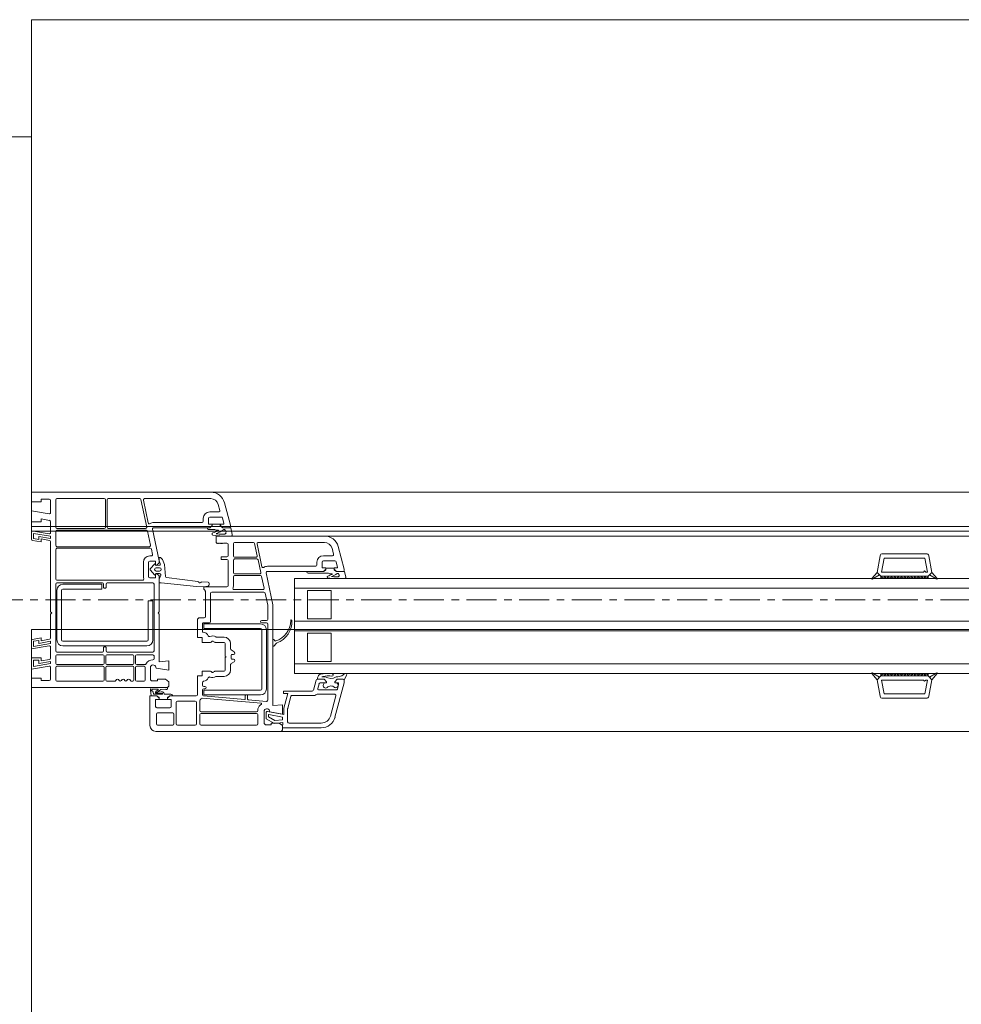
# Model space of a CAD drawing. Header units: millimetres. Extents: x -37728 to 44100, y 631619 to 691915.
# Tile 116 of 204: x -6124 to -5726, y 662959 to 663375. Entities that reach past the tile are written whole.
import ezdxf

# ---------------------------------------------------------------- set-up
doc = ezdxf.new("R2010")
doc.units = ezdxf.units.MM
doc.linetypes.add('Linia siatki', pattern=[2.2225, 1.27, -0.3175, 0.3175, -0.3175])
doc.layers.add('_XREF', color=7, linetype='Continuous')
for name, color, linetype, lineweight in [('A-DETL-GENF', 252, 'Continuous', 5), ('A-GENM', 252, 'Continuous', 5), ('A-GLAZ', 252, 'Continuous', 5), ('A-WALL', 252, 'Continuous', 35), ('S-GRID', 252, 'Continuous', 5)]:
    doc.layers.add(name, color=color, linetype=linetype, lineweight=lineweight)

# ---------------------------------------------------------------- blocks, each defined once
blk = doc.blocks.new('Windows_S9000-Double-Vent-Window-with-Sashbars - O3 Windows_S9000-Double-Vent-Window-with-Sashbars 2-9090604-__-00_00 Przyziemie PB')
at = {"layer": 'A-DETL-GENF', "color": 252}
for p, q in [((-69, 3), (-69, 3.4)), ((-69, 3.4), (-61.435, 3.4)), ((-68.6, 3), (-69, 3)), ((-68.25, 3.1), (-68.6, 3.1)), ((-68.6, 3.1), (-68.6, 3)), ((-68.2, 2.539), (-68.2, 3.05)), ((-67.98, 1.92), (-67.98, 3.08)), ((-67.93, 3.13), (-65.93, 3.13)), ((-65.88, 3.08), (-65.88, 1.92)), ((-65.81, 1.92), (-65.81, 3.08)), ((-65.76, 3.13), (-64.435, 3.13)), ((-64.386, 3.09), (-64.139, 1.93)), ((-64.074, 2.104), (-64.279, 3.07)), ((-64.23, 3.13), (-61.435, 3.13)), ((-60.855, 2.955), (-60.6, 2.003)), ((-69, 2.15), (-69, 2.62)), ((-69, 2.62), (-68.259, 2.489)), ((-61.097, 2.57), (-61.48, 2.57)), ((-61.116, 2.885), (-61.048, 2.633)), ((-68.6, 2.15), (-69, 2.15)), ((-68.241, 2.212), (-68.6, 2.275)), ((-68.6, 2.275), (-68.6, 2.15)), ((-68.2, 1.689), (-68.2, 2.163)), ((-61.8, 2.12), (-63.844, 2.12)), ((-61.75, 2.3), (-61.75, 2.17)), ((-61.53, 2.3), (-61.53, 2.07)), ((-60.99, 2.35), (-61.48, 2.35)), ((-60.878, 2.075), (-60.942, 2.313)), ((-69, 1.412), (-69, 1.77)), ((-69, 1.77), (-68.259, 1.639)), ((-67.98, 1.15), (-67.98, 1.75)), ((-65.93, 1.87), (-67.93, 1.87)), ((-67.93, 1.8), (-64.152, 1.8)), ((-64.188, 1.87), (-65.76, 1.87)), ((-64.103, 1.76), (-63.976, 1.16)), ((-63.895, 1.84), (-63.611, 0.504)), ((-61.48, 1.9), (-63.846, 1.9)), ((-61.481, 1.9), (-61.586, 1.9)), ((-61.526, 1.83), (-61.258, 1.83)), ((-61.51, 2.05), (-61.38, 2.05)), ((-61.409, 1.951), (-61.481, 1.9)), ((-61.38, 2), (-61.48, 1.9)), ((-61.031, 2.049), (-61.381, 2.049)), ((-61.381, 2.049), (-61.381, 1.96)), ((-61.38, 2.05), (-61.38, 2)), ((-61.258, 1.83), (-61.206, 1.8)), ((-61.206, 1.8), (-61.121, 1.8)), ((-61.031, 1.96), (-61.031, 2.049)), ((-61.03, 2), (-61.03, 2.05)), ((-61.03, 2.05), (-60.897, 2.05)), ((-60.93, 1.9), (-61.03, 2)), ((-60.93, 1.9), (-61.002, 1.951)), ((-60.589, 1.9), (-60.93, 1.9)), ((-60.65, 1.9), (-60.93, 1.9)), ((-60.799, 1.702), (-60.786, 1.72)), ((-60.6, 2.003), (-60.6, 1.95)), ((-60.524, 1.611), (-60.589, 1.9)), ((-68.6, 1.3), (-68.959, 1.363)), ((-68.2, 1.538), (-68.91, 1.663)), ((-68.91, 1.663), (-68.91, 1.446)), ((-68.91, 1.446), (-68.69, 1.407)), ((-68.69, 1.407), (-68.69, 1.533)), ((-68.69, 1.533), (-68.2, 1.446)), ((-68.241, 1.362), (-68.6, 1.425)), ((-68.6, 1.425), (-68.6, 1.3)), ((-68.2, 1.446), (-68.2, 1.538)), ((-68.2, -1.65), (-68.2, 1.313)), ((-61.2, 1.27), (-61.2, 1.55)), ((-61.2, 1.55), (-56.635, 1.55)), ((-61.16, 1.23), (-61.2, 1.27)), ((-61.14, 1.25), (-61.16, 1.23)), ((-61.12, 1.23), (-61.14, 1.25)), ((-61.1, 1.25), (-61.12, 1.23)), ((-61.08, 1.23), (-61.1, 1.25)), ((-61.06, 1.25), (-61.08, 1.23)), ((-61.04, 1.23), (-61.06, 1.25)), ((-61.02, 1.25), (-61.04, 1.23)), ((-61, 1.23), (-61.02, 1.25)), ((-60.98, 1.25), (-61, 1.23)), ((-60.96, 1.23), (-60.98, 1.25)), ((-60.94, 1.25), (-60.96, 1.23)), ((-60.948, 1.63), (-60.841, 1.63)), ((-60.948, 1.55), (-60.573, 1.55)), ((-60.92, 1.23), (-60.94, 1.25)), ((-60.9, 1.25), (-60.92, 1.23)), ((-60.75, 1.25), (-60.9, 1.25)), ((-60.43, 1.28), (-59.634, 1.28)), ((-59.43, 1.28), (-56.635, 1.28)), ((-67.98, -0.27), (-67.98, 0.98)), ((-64.024, 1.1), (-67.93, 1.1)), ((-67.93, 1.03), (-63.988, 1.03)), ((-63.939, 0.99), (-63.893, 0.77)), ((-60.7, 0.715), (-60.7, 1.2)), ((-60.48, 0.7), (-60.48, 1.23)), ((-59.586, 1.24), (-59.473, 0.71)), ((-59.274, 0.255), (-59.479, 1.22)), ((-56.316, 1.035), (-56.248, 0.783)), ((-56.055, 1.105), (-55.8, 0.154)), ((-64.28, 0.44), (-64.28, -0.16)), ((-64.06, 0.44), (-64.06, -0.16)), ((-63.942, 0.71), (-64.01, 0.71)), ((-63.78, 0.49), (-64.01, 0.49)), ((-63.76, 0.335), (-63.76, 0.47)), ((-63.611, 0.504), (-63.61, 0.436)), ((-63.581, 0.647), (-63.61, 0.647)), ((-63.61, 0.647), (-63.61, 0.497)), ((-63.61, 0.497), (-63.564, 0.384)), ((-63.481, 0.569), (-63.545, 0.633)), ((-63.389, 0.347), (-63.47, 0.552)), ((-61, 0.565), (-61, 0.665)), ((-61, 0.665), (-60.75, 0.665)), ((-60.75, 0.565), (-61, 0.565)), ((-60.7, -0.55), (-60.7, 0.515)), ((-60.48, 0), (-60.48, 0.53)), ((-59.522, 0.65), (-60.43, 0.65)), ((-60.43, 0.58), (-59.486, 0.58)), ((-59.437, 0.54), (-59.324, 0.01)), ((-56.95, 0.45), (-56.95, 0.32)), ((-56.73, 0.45), (-56.73, 0.22)), ((-56.296, 0.72), (-56.68, 0.72)), ((-56.19, 0.5), (-56.68, 0.5)), ((-56.078, 0.225), (-56.142, 0.463)), ((-33.3, 0.016), (-33.176, 0.717)), ((-33.115, 0.03), (-33.011, 0.62)), ((-33.078, 0.8), (-31.222, 0.8)), ((-33.011, 0.62), (-31.289, 0.62)), ((-31.289, 0.62), (-31.185, 0.03)), ((-31, 0.016), (-31.124, 0.717)), ((-63.815, 0.365), (-63.974, 0.177)), ((-63.974, 0.103), (-63.811, -0.09)), ((-63.76, 0.332), (-63.76, 0.348)), ((-63.704, 0.321), (-63.74, 0.315)), ((-63.61, 0.315), (-63.74, 0.312)), ((-63.738, 0.21), (-63.598, 0.21)), ((-63.598, 0.07), (-63.738, 0.07)), ((-63.625, 0.4), (-63.704, 0.321)), ((-63.35, -0.155), (-63.389, 0.347)), ((-56.68, 0.05), (-59.046, 0.05)), ((-57, 0.27), (-59.045, 0.27)), ((-57.385, 0.05), (-56.681, 0.05)), ((-56.71, 0.2), (-56.58, 0.2)), ((-56.681, 0.05), (-56.609, 0.101)), ((-56.58, 0.15), (-56.68, 0.05)), ((-56.58, 0.2), (-56.58, 0.15)), ((-56.23, 0.199), (-56.58, 0.199)), ((-56.58, 0.199), (-56.58, 0.11)), ((-56.23, 0.15), (-56.23, 0.2)), ((-56.23, 0.2), (-56.097, 0.2)), ((-56.23, 0.11), (-56.23, 0.199)), ((-56.13, 0.05), (-56.23, 0.15)), ((-56.13, 0.05), (-56.202, 0.101)), ((-55.789, 0.05), (-56.13, 0.05)), ((-55.85, 0.05), (-56.13, 0.05)), ((-55.8, 0.154), (-55.8, 0.1)), ((-55.735, -0.189), (-55.789, 0.05)), ((-33.531, -0.243), (-33.3, 0.016)), ((-33.3, 0.016), (-33.208, -0.086)), ((-33.149, -0.15), (-33.3, 0.016)), ((-31.35, 0.03), (-33.115, 0.03)), ((-31.3, 0.08), (-31.35, 0.03)), ((-31.25, 0.03), (-31.3, 0.08)), ((-31.185, 0.03), (-31.25, 0.03)), ((-31.15, -0.15), (-31, 0.016)), ((-31.092, -0.086), (-31, 0.016)), ((-31, 0.016), (-30.769, -0.243)), ((-64.31, -0.32), (-67.93, -0.32)), ((-64.01, -0.21), (-63.78, -0.21)), ((-63.76, -0.068), (-63.76, -0.052)), ((-63.76, -0.19), (-63.76, -0.055)), ((-63.74, -0.032), (-63.596, -0.035)), ((-63.74, -0.035), (-63.718, -0.035)), ((-63.718, -0.035), (-63.625, -0.12)), ((-63.61, -0.156), (-63.61, -1.65)), ((-63.61, -0.288), (-63.61, -0.43)), ((-63.548, -0.101), (-63.607, -0.272)), ((-61.982, -0.372), (-63.307, -0.2)), ((-61.55, -0.403), (-61.81, -0.388)), ((-60.48, -0.17), (-60.48, -0.568)), ((-59.373, -0.05), (-60.43, -0.05)), ((-59.337, -0.12), (-60.43, -0.12)), ((-59.184, -0.65), (-59.288, -0.16)), ((-59.095, -0.01), (-58.81, -1.35)), ((-57.9, -0.25), (-57.9, -4.25)), ((-6.4, -0.25), (-57.9, -0.25)), ((-57.325, -0.02), (-56.457, -0.02)), ((-56.457, -0.02), (-56.405, -0.05)), ((-56.405, -0.05), (-56.321, -0.05)), ((-56.052, -0.17), (-56.159, -0.17)), ((-56.159, -0.25), (-55.784, -0.25)), ((-33.208, -0.086), (-33.511, -0.268)), ((-33.15, -0.15), (-31.15, -0.15)), ((-33.15, -0.25), (-33.15, -0.15)), ((-33.15, -0.15), (-31.15, -0.15)), ((-33.15, -0.201), (-33.099, -0.15)), ((-31.15, -0.25), (-33.15, -0.25)), ((-33.049, -0.25), (-33.149, -0.15)), ((-32.957, -0.15), (-33.049, -0.25)), ((-32.907, -0.25), (-33.007, -0.15)), ((-32.816, -0.15), (-32.907, -0.25)), ((-32.766, -0.25), (-32.866, -0.15)), ((-32.675, -0.15), (-32.766, -0.25)), ((-32.625, -0.25), (-32.725, -0.15)), ((-32.533, -0.15), (-32.625, -0.25)), ((-32.483, -0.25), (-32.583, -0.15)), ((-32.392, -0.15), (-32.483, -0.25)), ((-32.342, -0.25), (-32.442, -0.15)), ((-32.25, -0.15), (-32.342, -0.25)), ((-32.2, -0.25), (-32.3, -0.15)), ((-32.109, -0.15), (-32.2, -0.25)), ((-32.059, -0.25), (-32.159, -0.15)), ((-31.967, -0.15), (-32.059, -0.25)), ((-31.917, -0.25), (-32.017, -0.15)), ((-31.826, -0.15), (-31.917, -0.25)), ((-31.776, -0.25), (-31.876, -0.15)), ((-31.685, -0.15), (-31.776, -0.25)), ((-31.635, -0.25), (-31.735, -0.15)), ((-31.543, -0.15), (-31.635, -0.25)), ((-31.493, -0.25), (-31.593, -0.15)), ((-31.402, -0.15), (-31.493, -0.25)), ((-31.352, -0.25), (-31.452, -0.15)), ((-31.26, -0.15), (-31.352, -0.25)), ((-31.31, -0.15), (-31.21, -0.25)), ((-31.21, -0.25), (-31.15, -0.169)), ((-31.15, -0.169), (-31.169, -0.15)), ((-31.15, -0.15), (-31.15, -0.25)), ((-30.789, -0.268), (-31.092, -0.086)), ((-67.98, -3.3), (-67.98, -0.48)), ((-67.93, -0.43), (-66.005, -0.43)), ((-67.93, -0.74), (-67.93, -2.84)), ((-67.73, -2.84), (-67.73, -0.74)), ((-66.03, -0.49), (-67.68, -0.49)), ((-67.68, -0.69), (-66.03, -0.69)), ((-66.03, -0.69), (-66.03, -0.49)), ((-65.955, -0.48), (-65.955, -0.625)), ((-65.93, -0.65), (-65.88, -0.65)), ((-65.855, -0.625), (-65.855, -0.48)), ((-65.805, -0.43), (-63.88, -0.43)), ((-63.83, -0.48), (-63.83, -3.3)), ((-63.61, -0.43), (-63.531, -0.43)), ((-63.531, -0.43), (-62.041, -0.584)), ((-62.041, -0.584), (-61.737, -0.6)), ((-61.737, -0.6), (-61.541, -0.562)), ((-61.731, -0.7), (-61.731, -0.6)), ((-61.731, -0.6), (-60.75, -0.6)), ((-61.675, -0.756), (-61.731, -0.7)), ((-61.66, -1.85), (-61.66, -0.792)), ((-61.501, -0.511), (-61.503, -0.451)), ((-61.39, -0.82), (-59.188, -0.82)), ((-60.446, -0.71), (-59.233, -0.71)), ((-57.9, -0.65), (-6.4, -0.65)), ((-57.35, -1.95), (-57.35, -0.75)), ((-57.35, -0.75), (-56.35, -0.75)), ((-56.35, -0.75), (-56.35, -1.95)), ((-63.88, -1.19), (-64.08, -1.19)), ((-64.08, -1.19), (-64.08, -2.84)), ((-63.88, -2.84), (-63.88, -1.19)), ((-61.44, -2.07), (-61.44, -0.87)), ((-59.139, -0.86), (-59.03, -1.373)), ((-68.15, -1.7), (-68.2, -1.65)), ((-63.61, -1.65), (-63.66, -1.7)), ((-59.03, -1.373), (-59.03, -1.97)), ((-58.81, -1.35), (-58.81, -5.611)), ((-68.2, -1.75), (-68.15, -1.7)), ((-68.2, -2.763), (-68.2, -1.75)), ((-63.66, -1.7), (-63.61, -1.75)), ((-63.61, -1.75), (-63.61, -3.761)), ((-62, -2.74), (-62, -2)), ((-61.9, -1.9), (-61.71, -1.9)), ((-59.08, -2.02), (-59.28, -2.02)), ((-57.9, -2.05), (-6.4, -2.05)), ((-56.35, -1.95), (-57.35, -1.95)), ((-61.78, -2.495), (-61.78, -2.14)), ((-61.76, -2.12), (-61.49, -2.12)), ((-61.733, -2.36), (-61.733, -2.16)), ((-61.733, -2.16), (-59.333, -2.16)), ((-59.333, -2.36), (-61.733, -2.36)), ((-59.283, -4.91), (-59.283, -2.41)), ((-59.28, -2.12), (-59.08, -2.12)), ((-59.083, -2.41), (-59.083, -4.91)), ((-59.03, -2.17), (-59.03, -5.382)), ((-57.9, -2.45), (-6.4, -2.45)), ((-69, -3.22), (-69, -2.862)), ((-68.959, -2.813), (-68.6, -2.75)), ((-68.91, -2.896), (-68.69, -2.857)), ((-68.91, -3.113), (-68.91, -2.896)), ((-68.69, -2.857), (-68.69, -2.983)), ((-68.69, -2.983), (-68.2, -2.896)), ((-68.6, -2.75), (-68.6, -2.875)), ((-68.6, -2.875), (-68.241, -2.812)), ((-68.2, -2.896), (-68.2, -2.988)), ((-64.13, -2.89), (-67.68, -2.89)), ((-61.8, -2.74), (-62, -2.74)), ((-61.8, -2.94), (-61.8, -2.74)), ((-61.272, -2.933), (-61.335, -2.897)), ((-60.87, -2.72), (-61.188, -2.72)), ((-58.81, -3.082), (-58.81, -2.838)), ((-58.776, -2.824), (-58.723, -2.878)), ((-57.35, -3.75), (-57.35, -2.55)), ((-57.35, -2.55), (-56.35, -2.55)), ((-56.35, -2.55), (-56.35, -3.75)), ((-68.259, -3.089), (-69, -3.22)), ((-68.2, -2.988), (-68.91, -3.113)), ((-68.2, -3.613), (-68.2, -3.139)), ((-67.68, -3.09), (-64.13, -3.09)), ((-65.955, -3.155), (-65.955, -3.3)), ((-65.88, -3.13), (-65.93, -3.13)), ((-65.855, -3.3), (-65.855, -3.155)), ((-61.447, -2.94), (-61.8, -2.94)), ((-60.87, -2.94), (-61.247, -2.94)), ((-60.82, -3.52), (-60.82, -2.99)), ((-60.6, -3.219), (-60.6, -2.99)), ((-60.444, -3.344), (-60.576, -3.261)), ((-58.657, -2.977), (-58.776, -3.096)), ((-69, -4.07), (-69, -3.6)), ((-69, -3.6), (-68.6, -3.6)), ((-68.91, -3.963), (-68.91, -3.69)), ((-68.91, -3.69), (-68.69, -3.69)), ((-68.69, -3.69), (-68.69, -3.833)), ((-68.6, -3.6), (-68.6, -3.725)), ((-68.6, -3.725), (-68.241, -3.662)), ((-67.98, -3.83), (-67.98, -3.51)), ((-66.005, -3.35), (-67.93, -3.35)), ((-67.93, -3.46), (-65.99, -3.46)), ((-65.94, -3.51), (-65.94, -3.83)), ((-65.87, -3.83), (-65.87, -3.51)), ((-65.82, -3.46), (-64.725, -3.46)), ((-63.88, -3.35), (-65.805, -3.35)), ((-64.675, -3.51), (-64.675, -3.83)), ((-64.605, -3.83), (-64.605, -3.51)), ((-64.555, -3.46), (-63.88, -3.46)), ((-63.83, -3.51), (-63.83, -3.625)), ((-63.61, -3.761), (-63.2, -3.725)), ((-63.2, -3.725), (-63.2, -4.12)), ((-60.79, -3.55), (-60.82, -3.52)), ((-60.82, -3.58), (-60.79, -3.55)), ((-60.82, -4.11), (-60.82, -3.58)), ((-60.57, -3.625), (-60.57, -3.475)), ((-60.545, -3.45), (-60.47, -3.45)), ((-60.47, -3.65), (-60.545, -3.65)), ((-68.259, -3.939), (-69, -4.07)), ((-68.2, -3.838), (-68.91, -3.963)), ((-68.69, -3.833), (-68.2, -3.746)), ((-68.2, -3.746), (-68.2, -3.838)), ((-68.2, -4.5), (-68.2, -3.989)), ((-67.98, -4.53), (-67.98, -4)), ((-65.99, -3.88), (-67.93, -3.88)), ((-67.93, -3.95), (-65.99, -3.95)), ((-65.94, -4), (-65.94, -4.53)), ((-65.87, -4.53), (-65.87, -4)), ((-64.725, -3.88), (-65.82, -3.88)), ((-65.82, -3.95), (-64.725, -3.95)), ((-64.675, -4), (-64.675, -4.53)), ((-64.605, -4.53), (-64.605, -4)), ((-64.216, -3.88), (-64.555, -3.88)), ((-64.555, -3.95), (-64.25, -3.95)), ((-64.2, -4), (-64.2, -4.53)), ((-63.98, -3.961), (-63.98, -4.52)), ((-63.2, -4.12), (-63.745, -4.024)), ((-60.6, -4.11), (-60.6, -3.881)), ((-60.576, -3.839), (-60.444, -3.756)), ((-57.9, -3.85), (-6.4, -3.85)), ((-56.35, -3.75), (-57.35, -3.75)), ((-69, -4.85), (-69, -4.45)), ((-69, -4.45), (-68.6, -4.45)), ((-68.6, -4.45), (-68.6, -4.55)), ((-68.6, -4.55), (-68.25, -4.55)), ((-63.98, -4.52), (-63.93, -4.57)), ((-63.93, -4.57), (-63.68, -4.57)), ((-63.68, -4.57), (-63.68, -4.5)), ((-63.68, -4.5), (-63.35, -4.5)), ((-63.35, -4.5), (-63.2, -4.6)), ((-62, -5.15), (-62, -4.36)), ((-62, -4.36), (-61.8, -4.36)), ((-61.8, -4.36), (-61.8, -4.16)), ((-61.8, -4.16), (-61.447, -4.16)), ((-61.335, -4.203), (-61.272, -4.167)), ((-61.247, -4.16), (-60.87, -4.16)), ((-61.188, -4.38), (-60.87, -4.38)), ((-57.9, -4.25), (-6.4, -4.25)), ((-56.99, -4.537), (-57.104, -4.963)), ((-56.651, -4.5), (-56.942, -4.5)), ((-56.911, -4.5), (-56.651, -4.5)), ((-56.81, -4.28), (-56.876, -4.326)), ((-56.742, -4.4), (-56.709, -4.386)), ((-56.601, -4.4), (-56.742, -4.4)), ((-56.651, -4.5), (-56.551, -4.6)), ((-56.551, -4.6), (-56.651, -4.5)), ((-56.201, -4.6), (-56.101, -4.5)), ((-56.101, -4.5), (-56.201, -4.6)), ((-56.101, -4.5), (-55.847, -4.5)), ((-55.85, -4.5), (-56.101, -4.5)), ((-55.769, -4.26), (-55.895, -4.359)), ((-55.8, -4.652), (-55.8, -4.548)), ((-55.799, -4.536), (-55.7, -4.327)), ((-33.531, -4.257), (-33.3, -4.516)), ((-33.208, -4.414), (-33.511, -4.232)), ((-33.149, -4.35), (-33.3, -4.516)), ((-33.3, -4.516), (-33.208, -4.414)), ((-33.3, -4.516), (-33.176, -5.217)), ((-31.15, -4.25), (-33.15, -4.25)), ((-33.15, -4.25), (-33.15, -4.35)), ((-33.15, -4.299), (-33.099, -4.35)), ((-33.15, -4.35), (-31.15, -4.35)), ((-33.15, -4.35), (-31.15, -4.35)), ((-33.049, -4.25), (-33.149, -4.35)), ((-33.115, -4.53), (-33.011, -5.12)), ((-31.35, -4.53), (-33.115, -4.53)), ((-32.957, -4.35), (-33.049, -4.25)), ((-32.907, -4.25), (-33.007, -4.35)), ((-32.816, -4.35), (-32.907, -4.25)), ((-32.766, -4.25), (-32.866, -4.35)), ((-32.675, -4.35), (-32.766, -4.25)), ((-32.625, -4.25), (-32.725, -4.35)), ((-32.533, -4.35), (-32.625, -4.25)), ((-32.483, -4.25), (-32.583, -4.35)), ((-32.392, -4.35), (-32.483, -4.25)), ((-32.342, -4.25), (-32.442, -4.35)), ((-32.25, -4.35), (-32.342, -4.25)), ((-32.2, -4.25), (-32.3, -4.35)), ((-32.109, -4.35), (-32.2, -4.25)), ((-32.059, -4.25), (-32.159, -4.35)), ((-31.967, -4.35), (-32.059, -4.25)), ((-31.917, -4.25), (-32.017, -4.35)), ((-31.826, -4.35), (-31.917, -4.25)), ((-31.776, -4.25), (-31.876, -4.35)), ((-31.685, -4.35), (-31.776, -4.25)), ((-31.635, -4.25), (-31.735, -4.35)), ((-31.543, -4.35), (-31.635, -4.25)), ((-31.493, -4.25), (-31.593, -4.35)), ((-31.402, -4.35), (-31.493, -4.25)), ((-31.352, -4.25), (-31.452, -4.35)), ((-31.26, -4.35), (-31.352, -4.25)), ((-31.3, -4.58), (-31.35, -4.53)), ((-31.31, -4.35), (-31.21, -4.25)), ((-31.25, -4.53), (-31.3, -4.58)), ((-31.289, -5.12), (-31.185, -4.53)), ((-31.185, -4.53), (-31.25, -4.53)), ((-31.21, -4.25), (-31.15, -4.331)), ((-31.15, -4.331), (-31.169, -4.35)), ((-31.15, -4.35), (-31.15, -4.25)), ((-31.15, -4.35), (-31, -4.516)), ((-31, -4.516), (-31.124, -5.217)), ((-30.789, -4.232), (-31.092, -4.414)), ((-31.092, -4.414), (-31, -4.516)), ((-31, -4.516), (-30.769, -4.257)), ((-63.3, -4.85), (-69, -4.85)), ((-65.99, -4.58), (-67.93, -4.58)), ((-65.49, -4.58), (-65.82, -4.58)), ((-64.725, -4.58), (-64.78, -4.58)), ((-64.25, -4.58), (-64.555, -4.58)), ((-63.974, -4.954), (-63.955, -5.2)), ((-63.296, -4.85), (-63.92, -4.85)), ((-63.887, -4.92), (-63.659, -4.92)), ((-63.653, -4.938), (-63.749, -5.018)), ((-63.682, -5.039), (-63.544, -4.925)), ((-63.544, -4.925), (-63.337, -4.92)), ((-63.2, -4.6), (-63.2, -4.75)), ((-61.78, -4.75), (-61.78, -4.634)), ((-61.78, -5.15), (-61.78, -4.95)), ((-61.733, -5.16), (-61.733, -4.96)), ((-61.733, -4.96), (-59.333, -4.96)), ((-61.68, -4.8), (-61.73, -4.8)), ((-61.73, -4.9), (-61.68, -4.9)), ((-56.918, -4.887), (-56.865, -4.687)), ((-56.139, -4.95), (-56.87, -4.95)), ((-56.817, -4.65), (-56.551, -4.65)), ((-56.551, -4.65), (-56.576, -4.65)), ((-56.551, -4.6), (-56.551, -4.65)), ((-56.551, -4.65), (-56.551, -4.6)), ((-56.201, -4.65), (-56.201, -4.6)), ((-56.201, -4.6), (-56.201, -4.65)), ((-56.142, -4.65), (-56.201, -4.65)), ((-56.201, -4.65), (-56.085, -4.65)), ((-56.19, -6.105), (-55.8, -4.652)), ((-56.037, -4.713), (-56.091, -4.913)), ((-64, -6.45), (-64, -5.2)), ((-64, -5.2), (-63.71, -5.2)), ((-63.955, -5.2), (-63.71, -5.2)), ((-63.858, -5.13), (-63.866, -5.033)), ((-63.497, -5.13), (-63.858, -5.13)), ((-63.61, -5.35), (-63.76, -5.35)), ((-63.76, -5.35), (-63.76, -5.65)), ((-63.71, -5.106), (-63.5, -5.08)), ((-63.71, -5.2), (-63.638, -5.251)), ((-63.71, -5.2), (-63.61, -5.3)), ((-63.515, -5.022), (-63.663, -5.04)), ((-63.61, -5.26), (-63.61, -5.349)), ((-63.61, -5.3), (-63.61, -5.35)), ((-63.61, -5.349), (-63.26, -5.349)), ((-63.115, -5.13), (-63.375, -5.13)), ((-63.26, -5.3), (-63.16, -5.2)), ((-63.26, -5.349), (-63.26, -5.26)), ((-63.26, -5.35), (-63.26, -5.3)), ((-63.11, -5.35), (-63.26, -5.35)), ((-63.231, -5.251), (-63.159, -5.2)), ((-63.16, -5.2), (-62.05, -5.2)), ((-63.159, -5.2), (-63.055, -5.2)), ((-63.11, -5.65), (-63.11, -5.35)), ((-61.89, -5.82), (-61.89, -5.391)), ((-61.792, -5.295), (-59.306, -5.513)), ((-60.002, -5.351), (-61.734, -5.2)), ((-59.333, -5.16), (-61.733, -5.16)), ((-59.98, -5.182), (-59.98, -5.331)), ((-59.9, -5.162), (-59.96, -5.162)), ((-59.88, -5.344), (-59.88, -5.182)), ((-59.084, -5.432), (-59.862, -5.364)), ((-57.153, -5), (-58.37, -5)), ((-58.37, -5), (-58.37, -5.1)), ((-58.37, -5.1), (-58.182, -5.1)), ((-58.182, -5.1), (-58.347, -5.713)), ((-58.048, -5.217), (-58.187, -5.734)), ((-57.035, -5.18), (-58, -5.18)), ((-56.2, -5.13), (-56.949, -5.13)), ((-56.383, -6.054), (-56.152, -5.193)), ((-33.078, -5.3), (-31.222, -5.3)), ((-33.011, -5.12), (-31.289, -5.12)), ((-63.71, -5.7), (-63.16, -5.7)), ((-62.89, -6.38), (-62.89, -5.47)), ((-62.84, -5.42), (-62.09, -5.42)), ((-62.04, -5.47), (-62.04, -6.38)), ((-59.45, -5.761), (-59.45, -5.82)), ((-59.18, -5.811), (-59.18, -6.37)), ((-58.81, -5.611), (-58.4, -5.575)), ((-58.4, -5.575), (-58.4, -5.97)), ((-58.35, -5.739), (-58.35, -5.984)), ((-58.19, -5.76), (-58.19, -6.29)), ((-63.73, -5.97), (-63.73, -6.38)), ((-63.04, -5.92), (-63.68, -5.92)), ((-62.99, -6.38), (-62.99, -5.97)), ((-61.89, -6.38), (-61.89, -5.99)), ((-59.5, -5.87), (-61.84, -5.87)), ((-61.84, -5.94), (-59.5, -5.94)), ((-59.45, -5.99), (-59.45, -6.38)), ((-59.1, -5.911), (-59.1, -6.165)), ((-59.1, -6.165), (-58.75, -6.368)), ((-58.35, -5.984), (-59.041, -5.862)), ((-59, -6.085), (-59, -6.012)), ((-58.723, -6.244), (-59, -6.085)), ((-58.977, -5.993), (-58.4, -6.094)), ((-58.4, -5.97), (-58.945, -5.874)), ((-58.4, -6.21), (-58.723, -6.244)), ((-58.4, -6.094), (-58.4, -6.21)), ((-63.68, -6.43), (-63.04, -6.43)), ((-62.09, -6.43), (-62.84, -6.43)), ((-59.5, -6.43), (-61.84, -6.43)), ((-59.18, -6.37), (-59.13, -6.42)), ((-59.13, -6.42), (-58.88, -6.42)), ((-58.88, -6.42), (-58.88, -6.35)), ((-58.88, -6.35), (-58.55, -6.35)), ((-58.75, -6.368), (-58.392, -6.33)), ((-58.55, -6.35), (-58.4, -6.45)), ((-58.392, -6.33), (-58.4, -6.55)), ((-58.4, -6.45), (-58.4, -6.6)), ((-58.4, -6.55), (-56.769, -6.55)), ((-58.13, -6.35), (-56.769, -6.35)), ((-58.5, -6.7), (-63.75, -6.7))]:
    blk.add_line(p, q, dxfattribs=at)
for centre, radius, start, end in [((-61.435, 2.8), 0.6, 15, 90), ((-68.25, 3.05), 0.05, 0, 90), ((-67.93, 3.08), 0.05, 90, 180), ((-65.93, 3.08), 0.05, 0, 90), ((-65.76, 3.08), 0.05, 90, 180), ((-64.435, 3.08), 0.05, 12, 90), ((-64.23, 3.08), 0.05, 90, 192), ((-61.435, 2.8), 0.33, 15, 90), ((-68.25, 2.539), 0.05, 260, 0), ((-61.48, 2.3), 0.27, 90, 180), ((-61.097, 2.62), 0.05, 270, 15), ((-68.25, 2.163), 0.05, 0, 80), ((-64.025, 2.114), 0.05, 192, 304.3851), ((-63.844, 1.85), 0.27, 90, 124.3851), ((-61.8, 2.17), 0.05, 270, 0), ((-61.48, 2.3), 0.05, 90, 180), ((-60.99, 2.3), 0.05, 15, 90), ((-68.25, 1.689), 0.05, 260, 0), ((-67.93, 1.92), 0.05, 180, 270), ((-67.93, 1.75), 0.05, 90, 180), ((-65.93, 1.92), 0.05, 270, 0), ((-65.76, 1.92), 0.05, 180, 270), ((-64.188, 1.92), 0.05, 270, 12), ((-64.152, 1.75), 0.05, 12, 90), ((-63.846, 1.85), 0.05, 90, 192), ((-61.526, 1.89), 0.06, 180, 270), ((-61.51, 2.07), 0.02, 180, 270), ((-61.38, 1.91), 0.05, 90.4543, 125.2176), ((-61.331, 1.638), 0.05, 104.6462, 258.6715), ((-61.569, 2.548), 0.89, 284.6462, 300.5908), ((-61.562, 2.773), 1.171, 287.6977, 305.3659), ((-61.121, 1.79), 0.01, 300.5908, 90), ((-61.031, 1.91), 0.05, 54.7824, 89.5457), ((-60.897, 2.07), 0.02, 270, 15), ((-60.861, 1.785), 0.04, 26.0263, 125.3659), ((-60.573, 1.925), 0.28, 206.0263, 220.126), ((-60.766, 1.692), 0.035, 162.3253, 238.9059), ((-60.802, 1.732), 0.02, 324.5558, 40.126), ((-60.65, 1.95), 0.05, 270, 0), ((-68.95, 1.412), 0.05, 180, 260), ((-68.25, 1.313), 0.05, 0, 80), ((-60.948, 3.55), 2, 258.6715, 270), ((-60.948, 3.55), 1.92, 262.3173, 270), ((-60.791, 1.607), 0.055, 82.4872, 155.6849), ((-60.75, 1.2), 0.05, 0, 90), ((-60.573, 1.6), 0.05, 270, 12.6302), ((-60.43, 1.23), 0.05, 90, 180), ((-59.634, 1.23), 0.05, 12, 90), ((-59.43, 1.23), 0.05, 90, 192), ((-56.635, 0.95), 0.6, 15, 90), ((-56.635, 0.95), 0.33, 15, 90), ((-67.93, 1.15), 0.05, 180, 270), ((-67.93, 0.98), 0.05, 90, 180), ((-64.024, 1.15), 0.05, 270, 12), ((-63.988, 0.98), 0.05, 12, 90), ((-64.01, 0.44), 0.27, 90, 180), ((-64.01, 0.44), 0.05, 90, 180), ((-63.942, 0.76), 0.05, 270, 12), ((-63.78, 0.47), 0.02, 0, 90), ((-63.66, 0.436), 0.05, 315, 0), ((-63.581, 0.597), 0.05, 45, 90), ((-63.517, 0.533), 0.05, 22.1539, 45), ((-60.75, 0.715), 0.05, 270, 0), ((-60.75, 0.515), 0.05, 360, 90), ((-60.43, 0.7), 0.05, 180, 270), ((-60.43, 0.53), 0.05, 90, 180), ((-59.522, 0.7), 0.05, 270, 12), ((-59.486, 0.53), 0.05, 12, 90), ((-56.68, 0.45), 0.27, 90, 180), ((-56.68, 0.45), 0.05, 90, 180), ((-56.296, 0.77), 0.05, 270, 15), ((-56.19, 0.45), 0.05, 15, 90), ((-33.078, 0.7), 0.1, 90, 170), ((-31.222, 0.7), 0.1, 10, 90), ((-63.94, 0.14), 0.05, 132.7094, 227.2906), ((-63.79, 0.348), 0.03, 0, 145.1852), ((-63.738, 0.14), 0.07, 90, 270), ((-63.74, 0.335), 0.02, 180, 270), ((-63.74, 0.332), 0.02, 180, 271.0535), ((-63.61, 0.365), 0.05, 270.0538, 22.1539), ((-63.598, 0.14), 0.07, 270, 90), ((-60.43, 0), 0.05, 180, 270), ((-59.373, 0), 0.05, 270, 12), ((-59.225, 0.265), 0.05, 192, 304.1212), ((-59.045, 0), 0.27, 90, 124.1212), ((-59.046, 0), 0.05, 90, 192), ((-57.325, 0.04), 0.06, 180, 270), ((-57, 0.32), 0.05, 270, 360), ((-56.71, 0.22), 0.02, 180, 270), ((-56.58, 0.06), 0.05, 90.4543, 125.2176), ((-56.231, 0.06), 0.05, 54.7824, 89.5457), ((-56.097, 0.22), 0.02, 270, 15), ((-55.85, 0.1), 0.05, 270.1638, 360), ((-67.93, -0.27), 0.05, 180, 270), ((-64.31, -0.27), 0.05, 270, 20.1055), ((-64.01, -0.16), 0.27, 180, 200.1055), ((-64.01, -0.16), 0.05, 180, 270), ((-63.79, -0.068), 0.03, 225.5248, 0), ((-63.78, -0.19), 0.02, 270, 0), ((-63.74, -0.052), 0.02, 88.9358, 180), ((-63.74, -0.055), 0.02, 90, 180), ((-63.66, -0.156), 0.05, 0, 45), ((-63.56, -0.288), 0.05, 160.7852, 180), ((-63.595, -0.085), 0.05, 340.7852, 90.8692), ((-63.3, -0.151), 0.05, 184.487, 262.1005), ((-61.989, -0.421), 0.05, 22.1005, 82.1005), ((-61.896, -0.383), 0.05, 202.1005, 326.7854), ((-61.812, -0.438), 0.05, 86.7854, 146.7854), ((-61.553, -0.453), 0.05, 2.1727, 86.7854), ((-60.43, -0.17), 0.05, 90, 180), ((-59.337, -0.17), 0.05, 12, 90), ((-56.481, -0.183), 0.04, 109.8534, 260.5386), ((-57.204, 1.751), 2.025, 290.4998, 296.0245), ((-56.159, 1.75), 2, 260.5386, 270), ((-56.773, 0.923), 1.171, 292.1252, 305.3392), ((-56.159, 1.75), 1.92, 264.8462, 270), ((-56.321, -0.06), 0.01, 300.5908, 90), ((-56.072, -0.065), 0.04, 26.0256, 126.1477), ((-56.002, -0.193), 0.055, 82.4872, 155.6849), ((-55.784, 0.075), 0.28, 206.0256, 217.151), ((-55.977, -0.108), 0.035, 162.3253, 238.9059), ((-55.784, -0.2), 0.05, 270, 12.6302), ((-33.519, -0.254), 0.016, 138.5402, 300.8835), ((-30.781, -0.254), 0.016, 239.1165, 41.4598), ((-67.93, -0.48), 0.05, 90, 180), ((-67.68, -0.74), 0.25, 90, 180), ((-67.68, -0.74), 0.05, 90, 180), ((-66.005, -0.48), 0.05, 0, 90), ((-65.93, -0.625), 0.025, 180, 270), ((-65.88, -0.625), 0.025, 270, 0), ((-65.805, -0.48), 0.05, 90, 180), ((-63.88, -0.48), 0.05, 360, 90), ((-61.71, -0.792), 0.05, 0, 45), ((-61.551, -0.513), 0.05, 281.4978, 2.1727), ((-61.39, -0.87), 0.05, 90, 180), ((-60.75, -0.55), 0.05, 270, 360), ((-60.446, -0.66), 0.05, 160.1013, 270), ((-60.7, -0.568), 0.22, 340.1013, 0), ((-59.233, -0.66), 0.05, 270, 12), ((-59.188, -0.87), 0.05, 12, 90), ((-61.9, -2), 0.1, 90, 180), ((-61.71, -1.85), 0.05, 270, 0), ((-61.49, -2.07), 0.05, 270, 0), ((-59.28, -2.07), 0.05, 90, 270), ((-59.08, -1.97), 0.05, 270, 0), ((-58.957, -2.021), 0.898, 286.4755, 0.1126), ((-58.98, -2.056), 0.971, 290.55, 2.5409), ((-58.035, -2.017), 0.025, 7.3608, 187.3608), ((-61.76, -2.14), 0.02, 90, 180), ((-59.333, -2.41), 0.25, 360, 90), ((-59.333, -2.41), 0.05, 0, 90), ((-59.08, -2.17), 0.05, 0, 90), ((-68.95, -2.862), 0.05, 100, 180), ((-68.25, -2.763), 0.05, 280, 0), ((-67.68, -2.84), 0.25, 180, 270), ((-67.68, -2.84), 0.05, 180, 270), ((-64.13, -2.84), 0.25, 270, 0), ((-64.13, -2.84), 0.05, 270, 0), ((-61.76, -2.495), 0.02, 180, 272.388), ((-61.75, -2.735), 0.22, 18.4888, 92.388), ((-61.494, -2.649), 0.05, 198.4888, 294.743), ((-61.36, -2.94), 0.27, 57.5383, 114.743), ((-61.36, -2.94), 0.05, 60, 150), ((-61.188, -2.67), 0.05, 237.5383, 270), ((-60.87, -2.99), 0.27, 360, 90), ((-58.79, -2.838), 0.02, 45, 180), ((-58.708, -2.864), 0.02, 225, 286.4755), ((-68.25, -3.139), 0.05, 0, 100), ((-67.93, -3.3), 0.05, 180, 270), ((-66.005, -3.3), 0.05, 270, 0), ((-65.93, -3.155), 0.025, 90, 180), ((-65.88, -3.155), 0.025, 0, 90), ((-65.805, -3.3), 0.05, 180, 270), ((-63.88, -3.3), 0.05, 270, 0), ((-61.447, -2.89), 0.05, 270, 330), ((-61.247, -2.89), 0.05, 240, 270), ((-60.87, -2.99), 0.05, 0, 90), ((-60.55, -3.219), 0.05, 180, 238), ((-58.79, -3.082), 0.02, 180, 315), ((-58.621, -3.012), 0.05, 110.55, 135), ((-68.25, -3.613), 0.05, 280, 0), ((-67.93, -3.51), 0.05, 90, 180), ((-65.99, -3.51), 0.05, 0, 90), ((-65.82, -3.51), 0.05, 90, 180), ((-64.725, -3.51), 0.05, 0, 90), ((-64.555, -3.51), 0.05, 90, 180), ((-63.87, -4.02), 0.345, 91.4507, 151.2484), ((-63.88, -3.51), 0.05, 0, 90), ((-63.88, -3.625), 0.05, 271.4507, 0), ((-60.545, -3.475), 0.025, 90, 180), ((-60.545, -3.625), 0.025, 180, 270), ((-60.47, -3.4), 0.05, 270, 360), ((-60.47, -3.7), 0.05, 360, 90), ((-60.47, -3.387), 0.05, 0, 58), ((-60.47, -3.713), 0.05, 302, 360), ((-68.25, -3.989), 0.05, 0, 100), ((-67.93, -3.83), 0.05, 180, 270), ((-67.93, -4), 0.05, 90, 180), ((-65.99, -3.83), 0.05, 270, 0), ((-65.99, -4), 0.05, 0, 90), ((-65.82, -3.83), 0.05, 180, 270), ((-65.82, -4), 0.05, 90, 180), ((-64.725, -3.83), 0.05, 270, 0), ((-64.725, -4), 0.05, 0, 90), ((-64.555, -3.83), 0.05, 180, 270), ((-64.555, -4), 0.05, 90, 180), ((-64.25, -4), 0.05, 0, 90), ((-64.216, -3.83), 0.05, 270, 331.2484), ((-63.87, -4.02), 0.125, 358.2162, 151.6424), ((-60.87, -4.11), 0.05, 270, 0), ((-60.87, -4.11), 0.27, 270, 360), ((-60.55, -3.881), 0.05, 122, 180), ((-68.25, -4.5), 0.05, 270, 0), ((-67.93, -4.53), 0.05, 180, 270), ((-65.99, -4.53), 0.05, 270, 0), ((-65.82, -4.53), 0.05, 180, 270), ((-65.49, -4.53), 0.05, 270, 336.8382), ((-65.37, -4.581), 0.08, 25.3317, 156.8382), ((-65.252, -4.526), 0.05, 205.3317, 334.6683), ((-65.135, -4.581), 0.08, 25.3317, 154.6683), ((-65.017, -4.526), 0.05, 205.3317, 334.6683), ((-64.9, -4.581), 0.08, 23.1618, 154.6683), ((-64.78, -4.53), 0.05, 203.1618, 270), ((-64.725, -4.53), 0.05, 270, 0), ((-64.555, -4.53), 0.05, 180, 270), ((-64.25, -4.53), 0.05, 270, 0), ((-61.75, -4.365), 0.22, 274.248, 341.5112), ((-61.494, -4.451), 0.05, 65.257, 161.5112), ((-61.36, -4.16), 0.27, 245.257, 302.4617), ((-61.447, -4.21), 0.05, 30, 90), ((-61.36, -4.16), 0.05, 210, 300), ((-61.247, -4.21), 0.05, 90, 120), ((-61.188, -4.43), 0.05, 90, 122.4617), ((-56.942, -4.55), 0.05, 90, 165), ((-56.649, -4.486), 0.281, 149.3047, 178.7103), ((-56.911, -4.48), 0.02, 178.7103, 270), ((-56.848, -4.367), 0.05, 124.5336, 150.296), ((-56.519, -5.797), 1.544, 82.2923, 100.8695), ((-56.479, -5.217), 0.862, 79.1393, 105.4159), ((-56.367, -3.979), 0.481, 240.946, 298.7114), ((-56.319, -4.32), 0.05, 272.2776, 353.0554), ((-56.319, -4.316), 0.05, 16.5347, 81.3481), ((-56.329, -4.319), 0.06, 353.0554, 16.5347), ((-56.305, -2.742), 1.668, 275.8112, 284.2165), ((-55.85, -4.55), 0.05, 2, 90), ((-55.847, -4.55), 0.05, 16.644, 90), ((-55.743, -4.302), 0.0494, 330.0258, 121.1785), ((-33.519, -4.246), 0.016, 59.1165, 221.4598), ((-30.781, -4.246), 0.016, 318.5402, 120.8835), ((-63.755, -4.937), 0.22, 167.4904, 184.4585), ((-63.92, -4.9), 0.05, 90, 167.4904), ((-63.906, -4.969), 0.027, 116.8257, 269.9289), ((-63.929, -4.923), 0.025, 296.8257, 337.4126), ((-63.887, -4.94), 0.02, 90, 157.4126), ((-63.659, -4.93), 0.01, 309.9917, 90), ((-63.296, -4.893), 0.0425, 229.4134, 90), ((-63.3, -4.75), 0.1, 270, 0), ((-61.73, -4.634), 0.05, 94.248, 180), ((-61.73, -4.75), 0.05, 180, 270), ((-61.73, -4.95), 0.05, 90, 180), ((-61.68, -4.85), 0.05, 270, 90), ((-59.333, -4.91), 0.05, 270, 0), ((-59.333, -4.91), 0.25, 270, 360), ((-57.153, -4.95), 0.05, 270, 345), ((-56.87, -4.9), 0.05, 165, 270), ((-56.817, -4.7), 0.05, 90, 165), ((-56.579, -4.76), 0.109, 88.4079, 301.9792), ((-56.36, -4.996), 0.216, 44.5045, 138.3537), ((-56.162, -4.751), 0.103, 244.8309, 78.5445), ((-56.139, -4.9), 0.05, 270, 345), ((-56.085, -4.7), 0.05, 345, 90), ((-63.906, -5.036), 0.04, 4.4585, 89.9289), ((-63.717, -5.057), 0.05, 129.9917, 277.0491), ((-63.704, -5.062), 0.02, 139.0752, 299.4087), ((-63.702, -5.017), 0.03, 256.6388, 313.0422), ((-63.659, -5.07), 0.03, 97.0491, 181.8451), ((-63.609, -5.21), 0.05, 234.7933, 269.5457), ((-63.503, -5.121), 0.1, 9.2336, 97.0491), ((-63.497, -5.105), 0.025, 270, 97.0491), ((-63.375, -5.1), 0.03, 189.2336, 270), ((-63.26, -5.21), 0.05, 270.4543, 305.2176), ((-63.115, -5.19), 0.06, 360, 90), ((-62.05, -5.15), 0.05, 270, 0), ((-61.84, -5.391), 0.05, 131.0145, 180), ((-62.05, -5.15), 0.27, 311.0145, 322.4607), ((-61.796, -5.345), 0.05, 85, 142.4607), ((-61.73, -5.15), 0.05, 180, 265), ((-60, -5.331), 0.02, 265, 0), ((-59.96, -5.182), 0.02, 90, 180), ((-59.9, -5.182), 0.02, 0, 90), ((-59.86, -5.344), 0.02, 180, 265), ((-59.08, -5.382), 0.05, 265, 0), ((-58, -5.23), 0.05, 90, 165), ((-57.035, -5.13), 0.05, 270, 330), ((-56.949, -5.18), 0.05, 90, 150), ((-56.2, -5.18), 0.05, 345, 90), ((-33.078, -5.2), 0.1, 190, 270), ((-31.222, -5.2), 0.1, 270, 350), ((-63.71, -5.65), 0.05, 180, 270), ((-63.16, -5.65), 0.05, 270, 0), ((-62.84, -5.47), 0.05, 90, 180), ((-62.09, -5.47), 0.05, 0, 90), ((-61.84, -5.82), 0.05, 180, 270), ((-59.5, -5.82), 0.05, 270, 0), ((-59.4, -5.761), 0.05, 160.3944, 180), ((-59.075, -5.876), 0.395, 124.0712, 160.3944), ((-59.307, -5.533), 0.02, 304.0712, 85), ((-59.07, -5.87), 0.125, 358.2162, 151.6424), ((-58.25, -5.739), 0.1, 165, 180), ((-58.09, -5.76), 0.1, 165, 180), ((-63.68, -5.97), 0.05, 90, 180), ((-63.04, -5.97), 0.05, 0, 90), ((-61.84, -5.99), 0.05, 90, 180), ((-59.5, -5.99), 0.05, 0, 90), ((-59.05, -5.911), 0.05, 80, 180), ((-58.98, -6.012), 0.02, 80, 180), ((-56.769, -5.95), 0.4, 270, 345), ((-56.769, -5.95), 0.6, 270, 345), ((-63.75, -6.45), 0.25, 180, 270), ((-63.68, -6.38), 0.05, 180, 270), ((-63.04, -6.38), 0.05, 270, 0), ((-62.84, -6.38), 0.05, 180, 270), ((-62.09, -6.38), 0.05, 270, 0), ((-61.84, -6.38), 0.05, 180, 270), ((-59.5, -6.38), 0.05, 270, 0), ((-58.5, -6.6), 0.1, 270, 0), ((-58.13, -6.29), 0.06, 180, 270)]:
    blk.add_arc(centre, radius, start, end, dxfattribs=at)
at = {"layer": 'A-GENM', "color": 252}
for p, q in [((-65.217, 3.4), (65.217, 3.4)), ((-58.917, 1.55), (-5.383, 1.55)), ((-61.125, -6.7), (-3.175, -6.7))]:
    blk.add_line(p, q, dxfattribs=at)
at = {"layer": 'A-GLAZ', "color": 252}
for p, q in [((-69, 1.95), (-69, 23.35)), ((-69, 23.35), (69, 23.35)), ((-69, 1.75), (-69, 1.95)), ((69, 1.95), (-69, 1.95)), ((-69, 1.75), (69, 1.75)), ((69, -2.4), (-69, -2.4)), ((-69, -2.4), (-69, -23.4))]:
    blk.add_line(p, q, dxfattribs=at)
blk = doc.blocks.new('A$C4e31ac75')
at = {"layer": 'A-WALL', "lineweight": 5}
blk.add_line((-935.15, 804.45), (-934.15, 804.45), dxfattribs=at)
at = {"layer": 'S-GRID', "linetype": 'Linia siatki'}
blk.add_line((-1251.384, 784.9), (156.703, 784.9), dxfattribs=at)
at = {"layer": 'A-GLAZ'}
blk.add_blockref('Windows_S9000-Double-Vent-Window-with-Sashbars - O3 Windows_S9000-Double-Vent-Window-with-Sashbars 2-9090604-__-00_00 Przyziemie PB', (-865.15, 786.05), dxfattribs=at)

msp = doc.modelspace()

# ---------------------------------------------------------------- block references
at = {"layer": '_XREF', "xscale": 10, "yscale": 10, "zscale": 10}
msp.add_blockref('A$C4e31ac75', (3222.83, 655281.12), dxfattribs=at)

doc.saveas('drawing.dxf')
